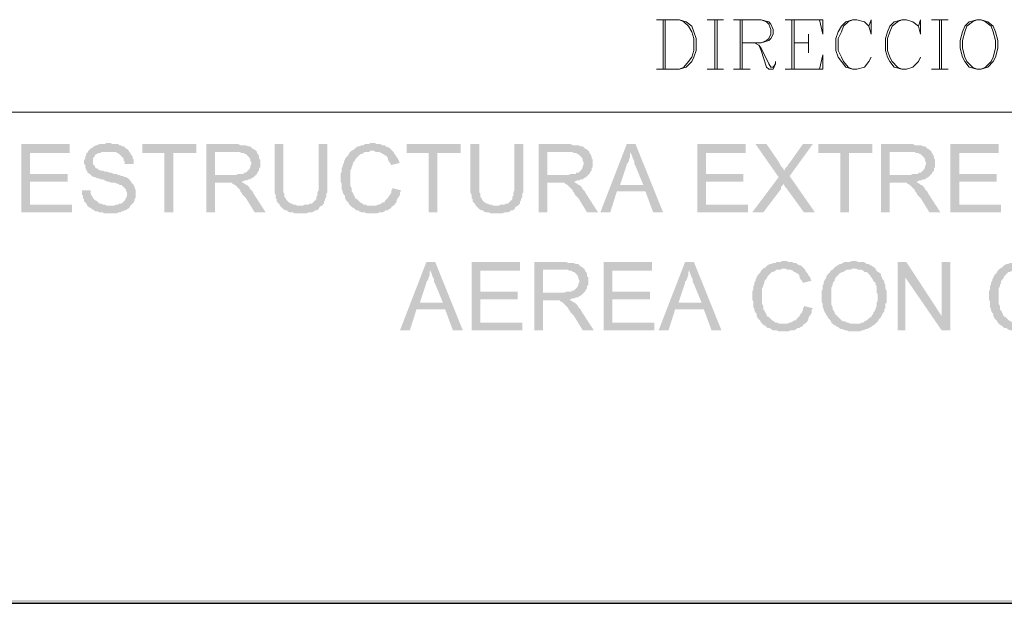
# Model space of a CAD drawing. Header units: millimetres. Extents: x 8 to 202, y 3 to 294.
# Tile 2 of 17: x 60 to 98, y 3 to 26. Entities that reach past the tile are written whole.
import ezdxf

# ---------------------------------------------------------------- set-up
doc = ezdxf.new("R2010")
doc.units = ezdxf.units.MM
doc.layers.add('DGE_CONTORNOS', color=7, linetype='Continuous', lineweight=0)
doc.layers.add('DGE_RELLENO', color=7, linetype='Continuous', lineweight=0)

msp = doc.modelspace()

# ---------------------------------------------------------------- hatches: boundary and pattern name
at = {"layer": 'DGE_RELLENO', "true_color": 0x000000}
for points in [[(61.595, 20.8986), (59.7323, 20.8986), (59.7323, 18.2739), (61.6797, 18.2739), (61.6797, 18.5703), (60.071, 18.5703), (60.071, 19.4593), (61.5103, 19.4593), (61.5103, 19.7556), (60.071, 19.7556), (60.071, 20.5599), (61.595, 20.5599)], [(63.0767, 20.9409), (62.992, 20.9409), (62.9497, 20.8986), (62.738, 20.8986), (62.6533, 20.8563), (62.611, 20.8563), (62.5263, 20.814), (62.484, 20.7716), (62.3993, 20.7293), (62.357, 20.6869), (62.3147, 20.6446), (62.2723, 20.5599), (62.23, 20.5599), (62.23, 20.4753), (62.1877, 20.4329), (62.1877, 20.3483), (62.1453, 20.2636), (62.1453, 20.1366), (62.1877, 20.0943), (62.1877, 20.0096), (62.23, 19.9249), (62.23, 19.8826), (62.2723, 19.8826), (62.2723, 19.798), (62.357, 19.7556), (62.3993, 19.7133), (62.4417, 19.6709), (62.5263, 19.6286), (62.5687, 19.6286), (62.6533, 19.5863), (62.6957, 19.5863), (62.7803, 19.5439), (62.865, 19.5439), (62.9497, 19.5016), (63.0343, 19.4593), (63.0767, 19.4593), (63.2037, 19.4169), (63.3307, 19.4169), (63.4153, 19.3746), (63.4577, 19.3746), (63.5, 19.3323), (63.5847, 19.3323), (63.627, 19.29), (63.6693, 19.2476), (63.7117, 19.2053), (63.754, 19.163), (63.754, 19.1206), (63.7963, 19.0359), (63.7963, 18.9089), (63.754, 18.8243), (63.7117, 18.7396), (63.6693, 18.6973), (63.627, 18.6549), (63.5847, 18.6126), (63.5, 18.6126), (63.4577, 18.5703), (63.373, 18.5703), (63.2883, 18.5279), (62.2723, 18.5279), (62.3147, 18.4856), (62.3993, 18.4433), (62.4417, 18.4009), (62.5263, 18.3586), (62.5687, 18.3163), (62.6533, 18.3163), (62.738, 18.2739), (62.865, 18.2739), (62.9073, 18.2316), (63.1613, 18.2316), (63.4153, 18.2316), (63.4577, 18.2739), (63.5423, 18.2739), (63.5847, 18.3163), (63.6693, 18.3163), (63.6693, 18.3586), (63.754, 18.3586), (63.7963, 18.4009), (63.881, 18.4433), (63.9233, 18.5279), (63.9657, 18.5703), (64.008, 18.6126), (64.0503, 18.6549), (64.0927, 18.7396), (64.0927, 18.782), (64.135, 18.8666), (64.135, 19.1206), (64.0927, 19.2053), (64.0927, 19.2476), (64.0503, 19.3323), (64.008, 19.3746), (63.9657, 19.4169), (63.9233, 19.5016), (63.881, 19.5439), (63.8387, 19.5863), (63.754, 19.6286), (63.6693, 19.6286), (63.6693, 19.6709), (63.5847, 19.6709), (63.5, 19.7133), (63.4577, 19.7133), (63.373, 19.7556), (63.2883, 19.7556), (63.2037, 19.798), (63.119, 19.798), (63.0343, 19.8403), (62.9497, 19.8403), (62.865, 19.8826), (62.7803, 19.8826), (62.6957, 19.9249), (62.6533, 19.9673), (62.611, 19.9673), (62.5687, 20.0096), (62.5687, 20.0519), (62.5263, 20.0943), (62.484, 20.1366), (62.484, 20.3483), (62.5263, 20.3906), (62.5687, 20.4753), (62.611, 20.5176), (62.6533, 20.5176), (62.6957, 20.5599), (62.7803, 20.5599), (62.8227, 20.6023), (63.881, 20.6023), (63.8387, 20.6869), (63.754, 20.7293), (63.7117, 20.7716), (63.6693, 20.814), (63.5847, 20.814), (63.5847, 20.8563), (63.5, 20.8563), (63.4577, 20.8986), (63.246, 20.8986), (63.1613, 20.9409)], [(66.4633, 20.8986), (64.389, 20.8986), (64.389, 20.5599), (65.2357, 20.5599), (65.2357, 18.2739), (65.5743, 18.2739), (65.5743, 20.5599), (66.4633, 20.5599)], [(67.9873, 20.8986), (66.8443, 20.8986), (66.8443, 18.2739), (67.183, 18.2739), (67.183, 19.4169), (67.564, 19.4169), (68.199, 19.4593), (68.2413, 19.4593), (68.326, 19.5016), (68.4107, 19.5016), (68.453, 19.5439), (68.5377, 19.5439), (68.58, 19.5863), (68.6647, 19.6286), (68.707, 19.6709), (68.7493, 19.7133), (67.183, 19.7133), (67.183, 20.6023), (67.9873, 20.6023), (68.7493, 20.6446), (68.707, 20.6869), (68.6223, 20.7293), (68.58, 20.7716), (68.5377, 20.814), (68.453, 20.814), (68.3683, 20.8563), (68.1567, 20.8563), (68.072, 20.8986)], [(69.8077, 20.8986), (69.469, 20.8986), (69.469, 19.0359), (69.5113, 18.9513), (69.5113, 18.8243), (69.5537, 18.782), (69.5537, 18.6973), (69.596, 18.6549), (69.6383, 18.6126), (69.6807, 18.5279), (70.4427, 18.5279), (70.358, 18.5279), (70.2733, 18.5703), (70.1887, 18.5703), (70.1463, 18.6126), (70.104, 18.6126), (70.0193, 18.6549), (69.977, 18.6973), (69.9347, 18.7396), (69.8923, 18.8243), (69.85, 18.8666), (69.85, 18.9936), (69.8077, 19.0359), (69.8077, 19.3746)], [(71.501, 20.8986), (71.1623, 20.8986), (71.1623, 19.1206), (71.12, 19.0359), (71.12, 18.9089), (71.0777, 18.8666), (71.0777, 18.782), (71.0353, 18.7396), (70.993, 18.6973), (70.9507, 18.6549), (70.9083, 18.6126), (70.8237, 18.6126), (70.7813, 18.5703), (70.612, 18.5703), (70.5697, 18.5279), (69.6807, 18.5279), (69.723, 18.4856), (69.7653, 18.4433), (69.8077, 18.4009), (69.8923, 18.3586), (69.9347, 18.3586), (69.977, 18.3163), (70.0617, 18.2739), (70.1887, 18.2739), (70.231, 18.2316), (70.6967, 18.2316), (70.7813, 18.2739), (70.9083, 18.2739), (70.993, 18.3163), (71.0353, 18.3586), (71.12, 18.3586), (71.1623, 18.4009), (71.2047, 18.4856), (71.2893, 18.5279), (71.3317, 18.5703), (71.374, 18.6126), (71.374, 18.6973), (71.4163, 18.7396), (71.4163, 18.782), (71.4587, 18.8666), (71.4587, 18.9936), (71.501, 19.0359), (71.501, 19.3746)], [(73.2367, 20.9409), (73.152, 20.9409), (73.1097, 20.8986), (72.9403, 20.8986), (72.898, 20.8563), (72.8133, 20.8563), (72.7287, 20.814), (72.6863, 20.814), (72.6017, 20.7716), (72.5593, 20.7293), (72.517, 20.6869), (72.4323, 20.6446), (72.39, 20.6023), (72.3477, 20.5599), (72.3053, 20.4753), (72.263, 20.4329), (72.2207, 20.3906), (72.1783, 20.306), (72.136, 20.2213), (72.136, 20.1789), (72.0937, 20.0943), (72.0937, 20.0519), (72.0513, 19.9673), (72.0513, 19.8403), (72.009, 19.7556), (72.009, 19.4593), (72.0513, 19.3746), (72.0513, 19.163), (72.0937, 19.0783), (72.0937, 19.0359), (72.136, 18.9513), (72.1783, 18.9089), (72.1783, 18.8243), (72.2207, 18.7396), (72.263, 18.6973), (72.3053, 18.6549), (72.3477, 18.5703), (72.39, 18.5279), (72.4323, 18.4856), (73.2367, 18.5279), (73.025, 18.5279), (72.9827, 18.5703), (72.898, 18.5703), (72.8557, 18.6126), (72.771, 18.6549), (72.7287, 18.6973), (72.6863, 18.7396), (72.644, 18.782), (72.5593, 18.8243), (72.5593, 18.8666), (72.517, 18.9513), (72.4747, 19.0359), (72.4323, 19.0783), (72.4323, 19.2053), (72.39, 19.29), (72.39, 19.8826), (72.4323, 19.9673), (72.4323, 20.0096), (72.4747, 20.0943), (72.4747, 20.1366), (72.517, 20.2213), (72.5593, 20.2636), (72.6017, 20.3483), (72.644, 20.3906), (72.6863, 20.4329), (72.7287, 20.4753), (72.771, 20.5176), (72.8133, 20.5176), (72.898, 20.5599), (72.9403, 20.6023), (73.1097, 20.6023), (73.152, 20.6446), (73.9987, 20.6446), (73.9563, 20.6869), (73.914, 20.7293), (73.8717, 20.7716), (73.8293, 20.7716), (73.7447, 20.814), (73.7023, 20.8563), (73.6177, 20.8563), (73.533, 20.8986), (73.406, 20.8986), (73.3213, 20.9409)], [(76.6233, 20.8986), (74.549, 20.8986), (74.549, 20.5599), (75.3957, 20.5599), (75.3957, 18.2739), (75.7343, 18.2739), (75.7343, 20.5599), (76.6233, 20.5599)], [(77.343, 20.8986), (77.0043, 20.8986), (77.0043, 19.0359), (77.0467, 18.9513), (77.0467, 18.8243), (77.089, 18.782), (77.089, 18.6973), (77.1313, 18.6549), (77.1737, 18.6126), (77.216, 18.5279), (77.978, 18.5279), (77.8933, 18.5279), (77.8087, 18.5703), (77.724, 18.5703), (77.6817, 18.6126), (77.6393, 18.6126), (77.5547, 18.6549), (77.5123, 18.6973), (77.47, 18.7396), (77.4277, 18.8243), (77.3853, 18.8666), (77.3853, 18.9936), (77.343, 19.0359), (77.343, 19.3746)], [(79.0363, 20.8986), (78.6977, 20.8986), (78.6977, 19.1206), (78.6553, 19.0359), (78.6553, 18.9089), (78.613, 18.8666), (78.613, 18.782), (78.5707, 18.7396), (78.5283, 18.6973), (78.486, 18.6549), (78.4437, 18.6126), (78.359, 18.6126), (78.3167, 18.5703), (78.1473, 18.5703), (78.105, 18.5279), (77.216, 18.5279), (77.2583, 18.4856), (77.3007, 18.4433), (77.343, 18.4009), (77.4277, 18.3586), (77.47, 18.3586), (77.5123, 18.3163), (77.597, 18.2739), (77.724, 18.2739), (77.7663, 18.2316), (78.232, 18.2316), (78.3167, 18.2739), (78.4437, 18.2739), (78.5283, 18.3163), (78.5707, 18.3586), (78.6553, 18.3586), (78.6977, 18.4009), (78.74, 18.4856), (78.8247, 18.5279), (78.867, 18.5703), (78.9093, 18.6126), (78.9093, 18.6973), (78.9517, 18.7396), (78.9517, 18.782), (78.994, 18.8666), (78.994, 18.9936), (79.0363, 19.0359), (79.0363, 19.3746)], [(80.772, 20.8986), (79.629, 20.8986), (79.629, 18.2739), (79.9677, 18.2739), (79.9677, 19.4169), (80.3487, 19.4169), (80.9837, 19.4593), (81.026, 19.4593), (81.1107, 19.5016), (81.1953, 19.5016), (81.2377, 19.5439), (81.3223, 19.5439), (81.3647, 19.5863), (81.4493, 19.6286), (81.4917, 19.6709), (81.534, 19.7133), (79.9677, 19.7133), (79.9677, 20.6023), (80.772, 20.6023), (81.534, 20.6446), (81.4917, 20.6869), (81.407, 20.7293), (81.3647, 20.7716), (81.3223, 20.814), (81.2377, 20.814), (81.153, 20.8563), (80.9413, 20.8563), (80.8567, 20.8986)], [(83.3543, 20.8986), (83.0157, 20.8986), (81.9997, 18.2739), (82.3807, 18.2739), (82.6347, 19.0783), (83.7353, 19.0783), (82.7617, 19.3323), (83.0157, 20.0943), (83.0157, 20.1366), (83.058, 20.1789), (83.1003, 20.2636), (83.1003, 20.306), (83.1427, 20.3906), (83.1427, 20.5176), (83.185, 20.6023)], [(83.3543, 20.8986), (83.185, 20.6023), (83.185, 20.5176), (83.2273, 20.4329), (83.2273, 20.3906), (83.2697, 20.306), (83.312, 20.2213), (83.312, 20.1366), (83.3543, 20.0519), (83.6507, 19.3323), (82.7617, 19.3323), (83.7353, 19.0783), (84.0317, 18.2739), (84.4127, 18.2739)], [(87.5877, 20.8986), (85.725, 20.8986), (85.725, 18.2739), (87.6723, 18.2739), (87.6723, 18.5703), (86.0637, 18.5703), (86.0637, 19.4593), (87.503, 19.4593), (87.503, 19.7556), (86.0637, 19.7556), (86.0637, 20.5599), (87.5877, 20.5599)], [(88.392, 20.8986), (87.9687, 20.8986), (88.8577, 19.6286), (89.0693, 19.3746), (89.0693, 19.3323), (89.1117, 19.2476), (89.154, 19.2053), (89.8313, 18.2739), (90.2547, 18.2739), (89.281, 19.6709), (89.0693, 19.8826), (89.027, 19.9673), (88.9847, 20.0096), (88.9423, 20.0519), (88.9, 20.1366), (88.8577, 20.2213)], [(90.17, 20.8986), (89.789, 20.8986), (89.281, 20.1789), (89.2387, 20.1366), (89.1963, 20.0519), (89.154, 20.0096), (89.1117, 19.9673), (89.0693, 19.8826), (89.281, 19.6709)], [(92.456, 20.8986), (90.3817, 20.8986), (90.3817, 20.5599), (91.2283, 20.5599), (91.2283, 18.2739), (91.567, 18.2739), (91.567, 20.5599), (92.456, 20.5599)], [(93.9377, 20.8986), (92.7947, 20.8986), (92.7947, 18.2739), (93.1333, 18.2739), (93.1333, 19.4169), (93.5143, 19.4169), (94.1493, 19.4593), (94.1917, 19.4593), (94.2763, 19.5016), (94.361, 19.5016), (94.4033, 19.5439), (94.488, 19.5439), (94.5303, 19.5863), (94.615, 19.6286), (94.6573, 19.6709), (94.6997, 19.7133), (93.1333, 19.7133), (93.1333, 20.6023), (93.9377, 20.6023), (94.6997, 20.6446), (94.6573, 20.6869), (94.5727, 20.7293), (94.5303, 20.7716), (94.488, 20.814), (94.4033, 20.814), (94.3187, 20.8563), (94.107, 20.8563), (94.0223, 20.8986)], [(97.3243, 20.8986), (95.4617, 20.8986), (95.4617, 18.2739), (97.409, 18.2739), (97.409, 18.5703), (95.8003, 18.5703), (95.8003, 19.4593), (97.2397, 19.4593), (97.2397, 19.7556), (95.8003, 19.7556), (95.8003, 20.5599), (97.3243, 20.5599)], [(63.881, 20.6023), (63.0767, 20.6023), (63.373, 20.6023), (63.4153, 20.5599), (63.5, 20.5176), (63.5423, 20.4753), (63.5847, 20.4329), (63.627, 20.3906), (63.6693, 20.3483), (63.6693, 20.2636), (63.7117, 20.2213), (63.7117, 20.1366), (64.0503, 20.1366), (64.0503, 20.306), (64.008, 20.3483), (64.008, 20.4329), (63.9657, 20.4753), (63.9233, 20.5599)], [(68.7493, 20.6446), (67.9873, 20.6023), (68.1143, 20.6023), (68.199, 20.5599), (68.2837, 20.5599), (68.326, 20.5176), (68.3683, 20.5176), (68.4107, 20.4753), (68.453, 20.4329), (68.4953, 20.3906), (68.5377, 20.306), (68.5377, 20.2636), (68.58, 20.1789), (68.58, 20.1366), (68.5377, 20.0519), (68.5377, 20.0096), (68.4953, 19.9249), (68.453, 19.8826), (68.4107, 19.8403), (68.3683, 19.798), (68.2837, 19.798), (68.2837, 19.7556), (68.072, 19.7556), (67.9873, 19.7133), (67.183, 19.7133), (68.7493, 19.7133), (68.7917, 19.7556), (68.834, 19.8403), (68.8763, 19.8826), (68.8763, 19.9673), (68.9187, 20.0096), (68.9187, 20.306), (68.8763, 20.3483), (68.8763, 20.4329), (68.834, 20.5176), (68.7917, 20.5599), (68.7917, 20.6023)], [(73.9987, 20.6446), (73.2367, 20.6446), (73.279, 20.6446), (73.3637, 20.6023), (73.4907, 20.6023), (73.5753, 20.5599), (73.6177, 20.5176), (73.66, 20.5176), (73.7023, 20.4753), (73.787, 20.4329), (73.8293, 20.3483), (73.8293, 20.306), (73.8717, 20.2213), (73.914, 20.1789), (73.9563, 20.0943), (74.295, 20.1789), (74.2527, 20.2213), (74.2527, 20.2636), (74.2103, 20.3483), (74.168, 20.3906), (74.1257, 20.4753), (74.0833, 20.5176), (74.041, 20.6023)], [(81.534, 20.6446), (80.772, 20.6023), (80.899, 20.6023), (80.9837, 20.5599), (81.0683, 20.5599), (81.1107, 20.5176), (81.153, 20.5176), (81.1953, 20.4753), (81.2377, 20.4329), (81.28, 20.3906), (81.3223, 20.306), (81.3223, 20.2636), (81.3647, 20.1789), (81.3647, 20.1366), (81.3223, 20.0519), (81.3223, 20.0096), (81.28, 19.9249), (81.2377, 19.8826), (81.1953, 19.8403), (81.153, 19.798), (81.0683, 19.798), (81.0683, 19.7556), (80.8567, 19.7556), (80.772, 19.7133), (79.9677, 19.7133), (81.534, 19.7133), (81.5763, 19.7556), (81.6187, 19.8403), (81.661, 19.8826), (81.661, 19.9673), (81.7033, 20.0096), (81.7033, 20.306), (81.661, 20.3483), (81.661, 20.4329), (81.6187, 20.5176), (81.5763, 20.5599), (81.5763, 20.6023)], [(94.6997, 20.6446), (93.9377, 20.6023), (94.0647, 20.6023), (94.1493, 20.5599), (94.234, 20.5599), (94.2763, 20.5176), (94.3187, 20.5176), (94.361, 20.4753), (94.4033, 20.4329), (94.4457, 20.3906), (94.488, 20.306), (94.488, 20.2636), (94.5303, 20.1789), (94.5303, 20.1366), (94.488, 20.0519), (94.488, 20.0096), (94.4457, 19.9249), (94.4033, 19.8826), (94.361, 19.8403), (94.3187, 19.798), (94.234, 19.798), (94.234, 19.7556), (94.0223, 19.7556), (93.9377, 19.7133), (93.1333, 19.7133), (94.6997, 19.7133), (94.742, 19.7556), (94.7843, 19.8403), (94.8267, 19.8826), (94.8267, 19.9673), (94.869, 20.0096), (94.869, 20.306), (94.8267, 20.3483), (94.8267, 20.4329), (94.7843, 20.5176), (94.742, 20.5599), (94.742, 20.6023)], [(68.199, 19.4593), (67.564, 19.4169), (67.818, 19.4169), (67.8603, 19.3746), (67.945, 19.3323), (67.9873, 19.29), (68.0297, 19.2476), (68.1143, 19.163), (68.1567, 19.1206), (68.1567, 19.0783), (68.199, 19.0359), (68.2413, 18.9513), (68.2837, 18.9089), (68.3683, 18.8243), (68.707, 18.2739), (69.1303, 18.2739), (68.6647, 18.9936), (68.6223, 19.0783), (68.58, 19.1206), (68.5377, 19.163), (68.4953, 19.2476), (68.453, 19.29), (68.4107, 19.3323), (68.3683, 19.3323), (68.326, 19.3746), (68.2413, 19.4169)], [(80.9837, 19.4593), (80.3487, 19.4169), (80.6027, 19.4169), (80.645, 19.3746), (80.7297, 19.3323), (80.772, 19.29), (80.8143, 19.2476), (80.899, 19.163), (80.9413, 19.1206), (80.9413, 19.0783), (80.9837, 19.0359), (81.026, 18.9513), (81.0683, 18.9089), (81.153, 18.8243), (81.4917, 18.2739), (81.915, 18.2739), (81.4493, 18.9936), (81.407, 19.0783), (81.3647, 19.1206), (81.3223, 19.163), (81.28, 19.2476), (81.2377, 19.29), (81.1953, 19.3323), (81.153, 19.3323), (81.1107, 19.3746), (81.026, 19.4169)], [(88.8577, 19.6286), (87.8417, 18.2739), (88.265, 18.2739), (88.9423, 19.163), (88.9423, 19.2476), (88.9847, 19.29), (89.0693, 19.3746)], [(94.1493, 19.4593), (93.5143, 19.4169), (93.7683, 19.4169), (93.8107, 19.3746), (93.8953, 19.3323), (93.9377, 19.29), (93.98, 19.2476), (94.0647, 19.163), (94.107, 19.1206), (94.107, 19.0783), (94.1493, 19.0359), (94.1917, 18.9513), (94.234, 18.9089), (94.3187, 18.8243), (94.6573, 18.2739), (95.0807, 18.2739), (94.615, 18.9936), (94.5727, 19.0783), (94.5303, 19.1206), (94.488, 19.163), (94.4457, 19.2476), (94.4033, 19.29), (94.361, 19.3323), (94.3187, 19.3323), (94.2763, 19.3746), (94.1917, 19.4169)], [(62.3993, 19.1206), (62.0607, 19.1206), (62.0607, 18.9513), (62.103, 18.9089), (62.103, 18.8243), (62.1453, 18.782), (62.1453, 18.6973), (62.1877, 18.6549), (62.23, 18.6126), (62.2723, 18.5279), (63.1613, 18.5279), (63.0343, 18.5279), (62.9497, 18.5703), (62.865, 18.5703), (62.8227, 18.6126), (62.738, 18.6126), (62.6957, 18.6549), (62.6533, 18.6973), (62.5687, 18.7396), (62.5263, 18.782), (62.484, 18.8243), (62.484, 18.8666), (62.4417, 18.9089), (62.3993, 18.9936), (62.3993, 19.0783)], [(73.9987, 19.2053), (73.9987, 19.163), (73.9563, 19.1206), (73.9563, 19.0359), (73.914, 18.9513), (73.8717, 18.9089), (73.8293, 18.8243), (73.787, 18.782), (73.7447, 18.7396), (73.7023, 18.6973), (73.7023, 18.6549), (73.6177, 18.6549), (73.5753, 18.6126), (73.4907, 18.5703), (73.4483, 18.5703), (73.3637, 18.5279), (73.2367, 18.5279), (72.4323, 18.4856), (72.517, 18.4433), (72.5593, 18.4009), (72.6017, 18.3586), (72.6863, 18.3586), (72.7287, 18.3163), (72.8133, 18.2739), (72.9403, 18.2739), (73.025, 18.2316), (73.406, 18.2316), (73.4907, 18.2739), (73.6177, 18.2739), (73.7023, 18.3163), (73.7447, 18.3586), (73.8293, 18.3586), (73.8717, 18.4009), (73.9563, 18.4433), (73.9563, 18.4856), (74.041, 18.5279), (74.0833, 18.5703), (74.1257, 18.6126), (74.168, 18.6973), (74.168, 18.7396), (74.2103, 18.8243), (74.2527, 18.8666), (74.295, 18.9513), (74.295, 19.0359), (74.3373, 19.1206)], [(75.6497, 16.3689), (75.311, 16.3689), (74.295, 13.7443), (74.676, 13.7443), (74.93, 14.5486), (76.0307, 14.5486), (75.057, 14.8026), (75.311, 15.5646), (75.311, 15.607), (75.3533, 15.6493), (75.3957, 15.7339), (75.3957, 15.7763), (75.438, 15.8609), (75.438, 15.988), (75.4803, 16.0726)], [(75.6497, 16.3689), (75.4803, 16.0726), (75.4803, 15.988), (75.5227, 15.9033), (75.5227, 15.8609), (75.565, 15.7763), (75.6073, 15.6916), (75.6073, 15.607), (75.6497, 15.5223), (75.946, 14.8026), (75.057, 14.8026), (76.0307, 14.5486), (76.327, 13.7443), (76.708, 13.7443)], [(78.9093, 16.3689), (77.0467, 16.3689), (77.0467, 13.7443), (78.994, 13.7443), (78.994, 14.0406), (77.3853, 14.0406), (77.3853, 14.9296), (78.8247, 14.9296), (78.8247, 15.2259), (77.3853, 15.2259), (77.3853, 16.0303), (78.9093, 16.0303)], [(80.6027, 16.3689), (79.4597, 16.3689), (79.4597, 13.7443), (79.7983, 13.7443), (79.7983, 14.8873), (80.1793, 14.8873), (80.8143, 14.9296), (80.8567, 14.9296), (80.9413, 14.972), (81.026, 14.972), (81.0683, 15.0143), (81.153, 15.0143), (81.1953, 15.0566), (81.28, 15.0989), (81.3223, 15.1413), (81.3647, 15.1836), (79.7983, 15.1836), (79.7983, 16.0726), (80.6027, 16.0726), (81.3647, 16.115), (81.3223, 16.1573), (81.2377, 16.1996), (81.1953, 16.2419), (81.153, 16.2843), (81.0683, 16.2843), (80.9837, 16.3266), (80.772, 16.3266), (80.6873, 16.3689)], [(83.9893, 16.3689), (82.1267, 16.3689), (82.1267, 13.7443), (84.074, 13.7443), (84.074, 14.0406), (82.4653, 14.0406), (82.4653, 14.9296), (83.9047, 14.9296), (83.9047, 15.2259), (82.4653, 15.2259), (82.4653, 16.0303), (83.9893, 16.0303)], [(85.598, 16.3689), (85.2593, 16.3689), (84.2433, 13.7443), (84.6243, 13.7443), (84.8783, 14.5486), (85.979, 14.5486), (85.0053, 14.8026), (85.2593, 15.5646), (85.2593, 15.607), (85.3017, 15.6493), (85.344, 15.7339), (85.344, 15.7763), (85.3863, 15.8609), (85.3863, 15.988), (85.4287, 16.0726)], [(85.598, 16.3689), (85.4287, 16.0726), (85.4287, 15.988), (85.471, 15.9033), (85.471, 15.8609), (85.5133, 15.7763), (85.5557, 15.6916), (85.5557, 15.607), (85.598, 15.5223), (85.8943, 14.8026), (85.0053, 14.8026), (85.979, 14.5486), (86.2753, 13.7443), (86.6563, 13.7443)], [(89.0693, 16.4113), (88.9847, 16.4113), (88.9423, 16.3689), (88.773, 16.3689), (88.7307, 16.3266), (88.646, 16.3266), (88.5613, 16.2843), (88.519, 16.2843), (88.4343, 16.2419), (88.392, 16.1996), (88.3497, 16.1573), (88.265, 16.115), (88.2227, 16.0726), (88.1803, 16.0303), (88.138, 15.9456), (88.0957, 15.9033), (88.0533, 15.8609), (88.011, 15.7763), (87.9687, 15.6916), (87.9687, 15.6493), (87.9263, 15.5646), (87.9263, 15.5223), (87.884, 15.4376), (87.884, 15.3106), (87.8417, 15.2259), (87.8417, 14.9296), (87.884, 14.8449), (87.884, 14.6333), (87.9263, 14.5486), (87.9263, 14.5063), (87.9687, 14.4216), (88.011, 14.3793), (88.011, 14.2946), (88.0533, 14.2099), (88.0957, 14.1676), (88.138, 14.1253), (88.1803, 14.0406), (88.2227, 13.9983), (88.265, 13.956), (89.0693, 13.9983), (88.8577, 13.9983), (88.8153, 14.0406), (88.7307, 14.0406), (88.6883, 14.0829), (88.6037, 14.1253), (88.5613, 14.1676), (88.519, 14.2099), (88.4767, 14.2523), (88.392, 14.2946), (88.392, 14.3369), (88.3497, 14.4216), (88.3073, 14.5063), (88.265, 14.5486), (88.265, 14.6756), (88.2227, 14.7603), (88.2227, 15.3529), (88.265, 15.4376), (88.265, 15.4799), (88.3073, 15.5646), (88.3073, 15.607), (88.3497, 15.6916), (88.392, 15.7339), (88.4343, 15.8186), (88.4767, 15.8609), (88.519, 15.9033), (88.5613, 15.9456), (88.6037, 15.988), (88.646, 15.988), (88.7307, 16.0303), (88.773, 16.0726), (88.9423, 16.0726), (88.9847, 16.115), (89.8313, 16.115), (89.789, 16.1573), (89.7467, 16.1996), (89.7043, 16.2419), (89.662, 16.2419), (89.5773, 16.2843), (89.535, 16.3266), (89.4503, 16.3266), (89.3657, 16.3689), (89.2387, 16.3689), (89.154, 16.4113)], [(91.7787, 16.4113), (91.694, 16.4113), (91.6093, 16.3689), (91.3977, 16.3689), (91.313, 16.3266), (91.2707, 16.2843), (91.186, 16.2843), (91.1437, 16.2419), (91.059, 16.1996), (91.0167, 16.1573), (90.9743, 16.115), (91.821, 16.115), (91.9057, 16.0726), (92.0327, 16.0726), (92.1173, 16.0303), (92.1597, 15.988), (92.2443, 15.988), (92.2867, 15.9456), (92.329, 15.9033), (92.3713, 15.8609), (92.4137, 15.7763), (92.456, 15.7339), (92.4983, 15.6493), (92.5407, 15.607), (92.583, 15.5646), (92.583, 15.4799), (92.6253, 15.4376), (92.6253, 15.1836), (92.6677, 15.1413), (92.6677, 14.8873), (92.6253, 14.8026), (92.6253, 14.6756), (92.583, 14.5909), (92.583, 14.5486), (92.5407, 14.464), (92.4983, 14.4216), (92.4983, 14.3793), (92.456, 14.3369), (92.4137, 14.2523), (92.329, 14.2099), (92.2867, 14.1676), (92.2443, 14.1253), (92.1597, 14.0829), (92.1173, 14.0406), (92.0327, 14.0406), (91.9903, 13.9983), (91.7787, 13.9983), (92.583, 13.9983), (92.6253, 14.0406), (92.6677, 14.0829), (92.71, 14.1676), (92.7523, 14.2099), (92.7947, 14.2523), (92.837, 14.3369), (92.8793, 14.4216), (92.9217, 14.464), (92.9217, 14.5486), (92.964, 14.5909), (92.964, 14.7603), (93.0063, 14.8026), (93.0063, 15.2683), (92.964, 15.3529), (92.964, 15.4799), (92.9217, 15.5646), (92.9217, 15.607), (92.8793, 15.6916), (92.837, 15.7339), (92.837, 15.7763), (92.7947, 15.8186), (92.7947, 15.9033), (92.7523, 15.9456), (92.6677, 15.988), (92.6253, 16.0303), (92.583, 16.115), (92.5407, 16.1573), (92.456, 16.1996), (92.4137, 16.2419), (92.3713, 16.2419), (92.329, 16.2843), (92.2443, 16.2843), (92.202, 16.3266), (92.1173, 16.3689), (91.9057, 16.3689), (91.821, 16.4113)], [(93.7683, 16.3689), (93.4297, 16.3689), (93.4297, 13.7443), (93.726, 13.7443), (93.726, 15.7763)], [(93.7683, 16.3689), (93.726, 15.7763), (95.123, 13.7443), (95.123, 14.2946)], [(95.4617, 16.3689), (95.123, 16.3689), (95.123, 13.7443), (95.4617, 13.7443)], [(98.171, 16.4113), (98.0863, 16.4113), (98.044, 16.3689), (97.8747, 16.3689), (97.8323, 16.3266), (97.7477, 16.3266), (97.663, 16.2843), (97.6207, 16.2843), (97.536, 16.2419), (97.4937, 16.1996), (97.4513, 16.1573), (97.3667, 16.115), (97.3243, 16.0726), (97.282, 16.0303), (97.2397, 15.9456), (97.1973, 15.9033), (97.155, 15.8609), (97.1127, 15.7763), (97.0703, 15.6916), (97.0703, 15.6493), (97.028, 15.5646), (97.028, 15.5223), (96.9857, 15.4376), (96.9857, 15.3106), (96.9433, 15.2259), (96.9433, 14.9296), (96.9857, 14.8449), (96.9857, 14.6333), (97.028, 14.5486), (97.028, 14.5063), (97.0703, 14.4216), (97.1127, 14.3793), (97.1127, 14.2946), (97.155, 14.2099), (97.1973, 14.1676), (97.2397, 14.1253), (97.282, 14.0406), (97.3243, 13.9983), (97.3667, 13.956), (98.171, 13.9983), (97.9593, 13.9983), (97.917, 14.0406), (97.8323, 14.0406), (97.79, 14.0829), (97.7053, 14.1253), (97.663, 14.1676), (97.6207, 14.2099), (97.5783, 14.2523), (97.4937, 14.2946), (97.4937, 14.3369), (97.4513, 14.4216), (97.409, 14.5063), (97.3667, 14.5486), (97.3667, 14.6756), (97.3243, 14.7603), (97.3243, 15.3529), (97.3667, 15.4376), (97.3667, 15.4799), (97.409, 15.5646), (97.409, 15.607), (97.4513, 15.6916), (97.4937, 15.7339), (97.536, 15.8186), (97.5783, 15.8609), (97.6207, 15.9033), (97.663, 15.9456), (97.7053, 15.988), (97.7477, 15.988), (97.8323, 16.0303), (97.8747, 16.0726), (98.044, 16.0726), (98.0863, 16.115), (98.933, 16.115), (98.8907, 16.1573), (98.8483, 16.1996), (98.806, 16.2419), (98.7637, 16.2419), (98.679, 16.2843), (98.6367, 16.3266), (98.552, 16.3266), (98.4673, 16.3689), (98.3403, 16.3689), (98.2557, 16.4113)], [(81.3647, 16.115), (80.6027, 16.0726), (80.7297, 16.0726), (80.8143, 16.0303), (80.899, 16.0303), (80.9413, 15.988), (80.9837, 15.988), (81.026, 15.9456), (81.0683, 15.9033), (81.1107, 15.8609), (81.153, 15.7763), (81.153, 15.7339), (81.1953, 15.6493), (81.1953, 15.607), (81.153, 15.5223), (81.153, 15.4799), (81.1107, 15.3953), (81.0683, 15.3529), (81.026, 15.3106), (80.9837, 15.2683), (80.899, 15.2683), (80.899, 15.2259), (80.6873, 15.2259), (80.6027, 15.1836), (79.7983, 15.1836), (81.3647, 15.1836), (81.407, 15.2259), (81.4493, 15.3106), (81.4917, 15.3529), (81.4917, 15.4376), (81.534, 15.4799), (81.534, 15.7763), (81.4917, 15.8186), (81.4917, 15.9033), (81.4493, 15.988), (81.407, 16.0303), (81.407, 16.0726)], [(89.8313, 16.115), (89.0693, 16.115), (89.1117, 16.115), (89.1963, 16.0726), (89.3233, 16.0726), (89.408, 16.0303), (89.4503, 15.988), (89.4927, 15.988), (89.535, 15.9456), (89.6197, 15.9033), (89.662, 15.8186), (89.662, 15.7763), (89.7043, 15.6916), (89.7467, 15.6493), (89.789, 15.5646), (90.1277, 15.6493), (90.0853, 15.6916), (90.0853, 15.7339), (90.043, 15.8186), (90.0007, 15.8609), (89.9583, 15.9456), (89.916, 15.988), (89.8737, 16.0726)], [(90.9743, 16.115), (90.932, 16.0726), (90.8473, 16.0303), (90.8473, 15.988), (90.805, 15.9456), (90.7627, 15.9033), (90.7203, 15.8609), (90.678, 15.7763), (90.678, 15.7339), (90.6357, 15.6916), (90.5933, 15.607), (90.5933, 15.5223), (90.551, 15.4799), (90.551, 15.3106), (90.5087, 15.2683), (90.5087, 14.8449), (90.551, 14.7603), (90.551, 14.6333), (90.5933, 14.5486), (90.5933, 14.5063), (90.6357, 14.4216), (90.678, 14.3793), (90.678, 14.3369), (90.7203, 14.2946), (90.7627, 14.2099), (90.805, 14.1676), (90.8473, 14.1253), (90.8897, 14.0406), (90.932, 13.9983), (90.9743, 13.956), (91.059, 13.9136), (91.1013, 13.8713), (91.1437, 13.8713), (91.186, 13.8289), (91.2707, 13.7866), (91.313, 13.7866), (91.3977, 13.7443), (91.4823, 13.7443), (91.5247, 13.7019), (91.7787, 13.7019), (91.9903, 13.7019), (92.075, 13.7443), (92.1173, 13.7443), (92.202, 13.7866), (92.2443, 13.7866), (92.329, 13.8289), (92.4137, 13.8713), (92.456, 13.9136), (92.5407, 13.956), (92.583, 13.9983), (91.6093, 13.9983), (91.5247, 14.0406), (91.4823, 14.0406), (91.3977, 14.0829), (91.3553, 14.0829), (91.2707, 14.1253), (91.2283, 14.1676), (91.186, 14.2099), (91.1437, 14.2523), (91.1013, 14.2946), (91.059, 14.3369), (91.0167, 14.3793), (91.0167, 14.4216), (90.9743, 14.5063), (90.932, 14.5486), (90.932, 14.6333), (90.8897, 14.7179), (90.8897, 15.3953), (90.932, 15.4799), (90.932, 15.5223), (90.9743, 15.607), (91.0167, 15.6493), (91.0167, 15.6916), (91.059, 15.7763), (91.1013, 15.8186), (91.1437, 15.8609), (91.186, 15.9033), (91.2283, 15.9456), (91.313, 15.988), (91.3553, 15.988), (91.3977, 16.0303), (91.4823, 16.0726), (91.6093, 16.0726), (91.694, 16.115), (91.7787, 16.115)], [(80.8143, 14.9296), (80.1793, 14.8873), (80.4333, 14.8873), (80.4757, 14.8449), (80.5603, 14.8026), (80.6027, 14.7603), (80.645, 14.7179), (80.7297, 14.6333), (80.772, 14.5909), (80.772, 14.5486), (80.8143, 14.5063), (80.8567, 14.4216), (80.899, 14.3793), (80.9837, 14.2946), (81.3223, 13.7443), (81.7457, 13.7443), (81.28, 14.464), (81.2377, 14.5486), (81.1953, 14.5909), (81.153, 14.6333), (81.1107, 14.7179), (81.0683, 14.7603), (81.026, 14.8026), (80.9837, 14.8026), (80.9413, 14.8449), (80.8567, 14.8873)], [(89.8313, 14.6756), (89.8313, 14.6333), (89.789, 14.5909), (89.789, 14.5063), (89.7467, 14.4216), (89.7043, 14.3793), (89.662, 14.2946), (89.6197, 14.2523), (89.5773, 14.2099), (89.535, 14.1676), (89.535, 14.1253), (89.4503, 14.1253), (89.408, 14.0829), (89.3233, 14.0406), (89.281, 14.0406), (89.1963, 13.9983), (89.0693, 13.9983), (88.265, 13.956), (88.3497, 13.9136), (88.392, 13.8713), (88.4343, 13.8289), (88.519, 13.8289), (88.5613, 13.7866), (88.646, 13.7443), (88.773, 13.7443), (88.8577, 13.7019), (89.2387, 13.7019), (89.3233, 13.7443), (89.4503, 13.7443), (89.535, 13.7866), (89.5773, 13.8289), (89.662, 13.8289), (89.7043, 13.8713), (89.789, 13.9136), (89.789, 13.956), (89.8737, 13.9983), (89.916, 14.0406), (89.9583, 14.0829), (90.0007, 14.1676), (90.0007, 14.2099), (90.043, 14.2946), (90.0853, 14.3369), (90.1277, 14.4216), (90.1277, 14.5063), (90.17, 14.5909)], [(98.933, 14.6756), (98.933, 14.6333), (98.8907, 14.5909), (98.8907, 14.5063), (98.8483, 14.4216), (98.806, 14.3793), (98.7637, 14.2946), (98.7213, 14.2523), (98.679, 14.2099), (98.6367, 14.1676), (98.6367, 14.1253), (98.552, 14.1253), (98.5097, 14.0829), (98.425, 14.0406), (98.3827, 14.0406), (98.298, 13.9983), (98.171, 13.9983), (97.3667, 13.956), (97.4513, 13.9136), (97.4937, 13.8713), (97.536, 13.8289), (97.6207, 13.8289), (97.663, 13.7866), (97.7477, 13.7443), (97.8747, 13.7443), (97.9593, 13.7019), (98.3403, 13.7019), (98.425, 13.7443), (98.552, 13.7443), (98.6367, 13.7866), (98.679, 13.8289), (98.7637, 13.8289), (98.806, 13.8713), (98.8907, 13.9136), (98.8907, 13.956), (98.9753, 13.9983), (99.0177, 14.0406), (99.06, 14.0829), (99.1023, 14.1676), (99.1023, 14.2099), (99.1447, 14.2946), (99.187, 14.3369), (99.2293, 14.4216), (99.2293, 14.5063), (99.2717, 14.5909)], [(201.9723, 3.2456), (201.8453, 3.3726), (23.5797, 3.2456)], [(201.8453, 3.3726), (23.5797, 3.2456), (23.7067, 3.3726)]]:
    msp.add_hatch(color=7, dxfattribs=at).paths.add_polyline_path(points, flags=0)

# ---------------------------------------------------------------- linework, layer by layer
at = {"layer": 'DGE_CONTORNOS', "lineweight": 5}
for points in [[(84.1587, 25.6823), (85.0477, 25.6823), (85.3017, 25.5976), (85.5133, 25.4283), (85.598, 25.2166), (85.6827, 24.9626), (85.6827, 24.497), (85.598, 24.2429), (85.5133, 24.0736), (85.3017, 23.8619), (85.0477, 23.7773), (84.1587, 23.7773)], [(84.4127, 25.6823), (84.4127, 23.7773)], [(84.4973, 25.6823), (84.4973, 23.7773)], [(85.0477, 25.6823), (85.217, 25.5976), (85.3863, 25.4283), (85.5133, 25.2166), (85.598, 24.9626), (85.598, 24.497), (85.5133, 24.2429), (85.3863, 24.0736), (85.217, 23.8619), (85.0477, 23.7773)], [(86.106, 25.6823), (86.741, 25.6823)], [(86.4023, 25.6823), (86.4023, 23.7773)], [(86.487, 25.6823), (86.487, 23.7773)], [(87.122, 25.6823), (88.1803, 25.6823), (88.4767, 25.5976), (88.5613, 25.513), (88.646, 25.3013), (88.646, 25.132), (88.5613, 24.9626), (88.4767, 24.8779), (88.1803, 24.7933), (87.4607, 24.7933)], [(87.376, 25.6823), (87.376, 23.7773)], [(87.4607, 25.6823), (87.4607, 23.7773)], [(88.1803, 25.6823), (88.392, 25.5976), (88.4767, 25.513), (88.5613, 25.3013), (88.5613, 25.132), (88.4767, 24.9626), (88.392, 24.8779), (88.1803, 24.7933)], [(89.1117, 25.6823), (90.551, 25.6823), (90.551, 25.132), (90.424, 25.6823)], [(89.3657, 25.6823), (89.3657, 23.7773)], [(89.4503, 25.6823), (89.4503, 23.7773)], [(92.329, 25.4283), (92.4137, 25.132), (92.4137, 25.6823), (92.329, 25.4283), (92.1597, 25.5976), (91.8633, 25.6823), (91.694, 25.6823), (91.44, 25.5976), (91.2707, 25.4283), (91.1437, 25.2166), (91.059, 24.9626), (91.059, 24.497), (91.1437, 24.2429), (91.2707, 24.0736), (91.44, 23.8619), (91.694, 23.7773), (91.8633, 23.7773), (92.1597, 23.8619), (92.329, 24.0736), (92.4137, 24.2429)], [(91.694, 25.6823), (91.5247, 25.5976), (91.3553, 25.4283), (91.2707, 25.2166), (91.1437, 24.9626), (91.1437, 24.497), (91.2707, 24.2429), (91.3553, 24.0736), (91.5247, 23.8619), (91.694, 23.7773)], [(94.234, 25.4283), (94.3187, 25.132), (94.3187, 25.6823), (94.234, 25.4283), (94.0223, 25.5976), (93.7683, 25.6823), (93.599, 25.6823), (93.3027, 25.5976), (93.1333, 25.4283), (93.0487, 25.2166), (92.964, 24.9626), (92.964, 24.497), (93.0487, 24.2429), (93.1333, 24.0736), (93.3027, 23.8619), (93.599, 23.7773), (93.7683, 23.7773), (94.0223, 23.8619), (94.234, 24.0736), (94.3187, 24.2429)], [(93.599, 25.6823), (93.4297, 25.5976), (93.218, 25.4283), (93.1333, 25.2166), (93.0487, 24.9626), (93.0487, 24.497), (93.1333, 24.2429), (93.218, 24.0736), (93.4297, 23.8619), (93.599, 23.7773)], [(94.742, 25.6823), (95.377, 25.6823)], [(95.0383, 25.6823), (95.0383, 23.7773)], [(95.123, 25.6823), (95.123, 23.7773)], [(96.4777, 25.6823), (96.1813, 25.5976), (96.012, 25.4283), (95.9273, 25.2166), (95.8427, 24.8779), (95.8427, 24.5816), (95.9273, 24.2429), (96.012, 24.0736), (96.1813, 23.8619), (96.4777, 23.7773), (96.647, 23.7773), (96.901, 23.8619), (97.1127, 24.0736), (97.1973, 24.2429), (97.282, 24.5816), (97.282, 24.8779), (97.1973, 25.2166), (97.1127, 25.4283), (96.901, 25.5976), (96.647, 25.6823), (96.4777, 25.6823), (96.3083, 25.5976), (96.0967, 25.4283), (96.012, 25.2166), (95.9273, 24.8779), (95.9273, 24.5816), (96.012, 24.2429), (96.0967, 24.0736), (96.3083, 23.8619), (96.4777, 23.7773)], [(96.647, 23.7773), (96.8163, 23.8619), (97.028, 24.0736), (97.1127, 24.2429), (97.1973, 24.5816), (97.1973, 24.8779), (97.1127, 25.2166), (97.028, 25.4283), (96.8163, 25.5976), (96.647, 25.6823)], [(90.0007, 25.132), (90.0007, 24.4123)], [(87.9263, 24.7933), (88.0957, 24.7086), (88.1803, 24.5816), (88.4767, 23.989), (88.5613, 23.8619), (88.646, 23.8619), (88.7307, 23.989)], [(88.0957, 24.7086), (88.1803, 24.497), (88.392, 23.8619), (88.4767, 23.7773), (88.646, 23.7773), (88.7307, 23.989), (88.7307, 24.0736)], [(89.4503, 24.7933), (90.0007, 24.7933)], [(89.1117, 23.7773), (90.551, 23.7773), (90.551, 24.3276), (90.424, 23.7773)], [(86.106, 23.7773), (86.741, 23.7773)], [(87.122, 23.7773), (87.757, 23.7773)], [(94.742, 23.7773), (95.377, 23.7773)]]:
    msp.add_lwpolyline(points, dxfattribs=at)
at = {"layer": 'DGE_CONTORNOS', "lineweight": 9}
msp.add_lwpolyline([(23.5797, 22.1263), (201.9723, 22.1263)], dxfattribs=at)
at = {"layer": 'DGE_CONTORNOS', "lineweight": 25}
msp.add_lwpolyline([(7.874, 3.2456), (201.9723, 3.2456)], dxfattribs=at)

doc.saveas('drawing.dxf')
